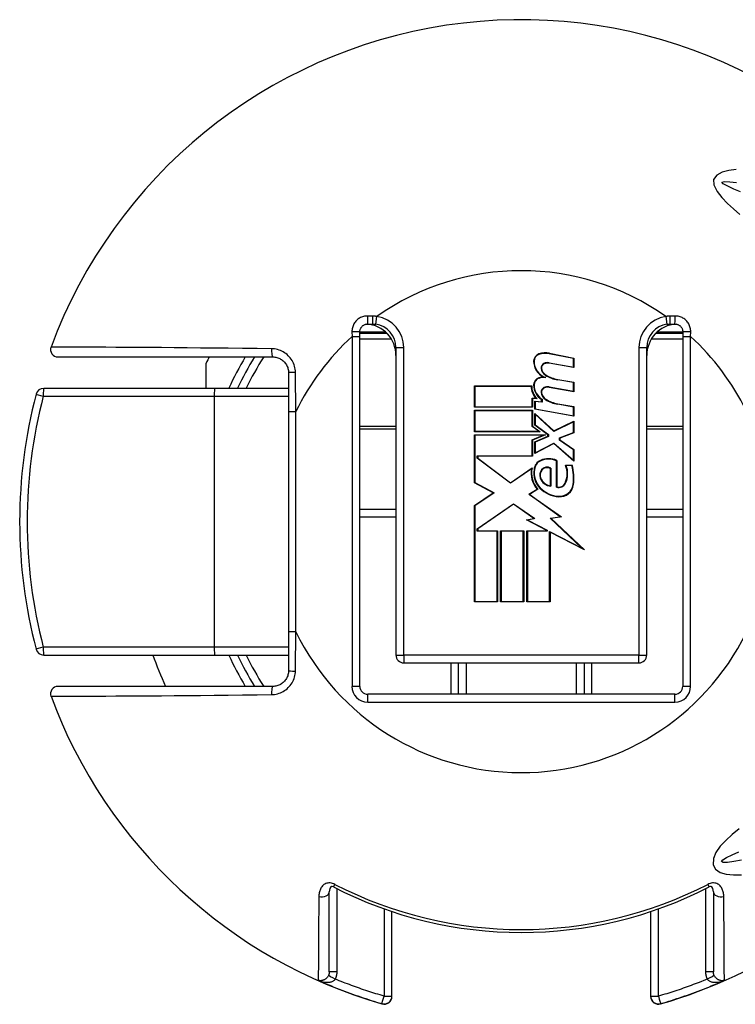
# Model space of a CAD drawing. Header units: inches. Extents: x 0.1 to 81.1, y -11 to 52.7.
# Tile 11 of 31: x 14.5 to 15.7, y 38.2 to 40. Entities that reach past the tile are written whole.
import ezdxf

# ---------------------------------------------------------------- set-up
doc = ezdxf.new("R2010")
doc.units = ezdxf.units.IN
doc.header["$LTSCALE"] = 4.869794
doc.header["$MEASUREMENT"] = 0
doc.layers.add('Visible Edges(ANSI)', color=7, linetype='Continuous', lineweight=25)
doc.layers.add('Visible Tangent Edges(ANSI)', color=7, linetype='Continuous', lineweight=25)

msp = doc.modelspace()

# ---------------------------------------------------------------- linework, layer by layer
at = {"layer": 'Visible Edges(ANSI)'}
for p, q in [((15.0767, 39.4023), (15.0767, 39.4105)), ((15.0906, 39.4244), (15.099, 39.4244)), ((15.6271, 39.4244), (15.6354, 39.4244)), ((15.6493, 39.4105), (15.6493, 39.4023)), ((15.1248, 39.4077), (15.0767, 39.4077)), ((15.0767, 38.7824), (15.0767, 39.4023)), ((15.6493, 39.4077), (15.6013, 39.4077)), ((15.6493, 39.4023), (15.6493, 38.7824)), ((15.1407, 39.3827), (15.1407, 38.8379)), ((15.5854, 38.8379), (15.5854, 39.3827)), ((14.5414, 39.366), (14.9225, 39.366)), ((15.4556, 39.3634), (15.4125, 39.3718)), ((15.4127, 39.3725), (15.4564, 39.364)), ((15.4556, 39.3481), (15.4556, 39.3634)), ((15.4564, 39.364), (15.4564, 39.3472)), ((14.8044, 39.3104), (14.8044, 39.3552)), ((15.4564, 39.3472), (15.4124, 39.355)), ((15.4125, 39.3557), (15.4556, 39.3481)), ((14.9503, 39.3382), (14.9503, 39.2692)), ((15.4556, 39.3206), (15.4276, 39.3255)), ((15.4277, 39.3263), (15.4564, 39.3212)), ((15.4564, 39.3212), (15.4564, 39.3044)), ((14.8193, 39.3104), (14.5162, 39.3104)), ((14.9503, 39.3104), (14.8193, 39.3104)), ((15.28, 39.3147), (15.3814, 39.3147)), ((15.28, 39.2768), (15.28, 39.3147)), ((15.3806, 39.3139), (15.2808, 39.3139)), ((15.2808, 39.3139), (15.2808, 39.2776)), ((15.4564, 39.3044), (15.4124, 39.3121)), ((15.4125, 39.3129), (15.4556, 39.3053)), ((15.4556, 39.3053), (15.4556, 39.3206)), ((15.3824, 39.2776), (15.3824, 39.2933)), ((15.3824, 39.2933), (15.389, 39.2928)), ((15.3831, 39.2925), (15.3831, 39.2768)), ((15.391, 39.2918), (15.3831, 39.2925)), ((15.3868, 39.2879), (15.399, 39.2868)), ((15.3868, 39.2734), (15.3868, 39.2879)), ((15.3998, 39.286), (15.3875, 39.2871)), ((15.3875, 39.2871), (15.3875, 39.274)), ((15.399, 39.2868), (15.399, 39.2905)), ((15.3998, 39.291), (15.3998, 39.286)), ((14.9503, 39.2692), (14.9503, 38.8792)), ((15.3831, 39.2768), (15.28, 39.2768)), ((15.28, 39.2715), (15.3831, 39.2715)), ((15.28, 39.2336), (15.28, 39.2715)), ((15.2808, 39.2776), (15.3824, 39.2776)), ((15.3824, 39.2707), (15.2808, 39.2707)), ((15.2808, 39.2707), (15.2808, 39.2343)), ((15.3824, 39.2428), (15.3824, 39.2707)), ((15.3831, 39.2715), (15.3831, 39.2432)), ((15.4564, 39.2611), (15.3868, 39.2734)), ((15.3875, 39.274), (15.4556, 39.262)), ((15.4556, 39.2773), (15.4276, 39.2823)), ((15.4277, 39.283), (15.4564, 39.278)), ((15.4556, 39.262), (15.4556, 39.2773)), ((15.4564, 39.278), (15.4564, 39.2611)), ((15.3868, 39.2661), (15.4206, 39.2351)), ((15.3868, 39.2453), (15.3868, 39.2661)), ((15.4205, 39.2342), (15.3875, 39.2644)), ((15.3875, 39.2644), (15.3875, 39.2456)), ((15.4206, 39.2351), (15.4564, 39.2523)), ((15.4564, 39.2523), (15.4564, 39.2317)), ((15.2808, 39.2343), (15.394, 39.2343)), ((15.394, 39.2343), (15.3824, 39.2428)), ((15.3831, 39.2432), (15.3963, 39.2336)), ((15.4102, 39.2282), (15.3868, 39.2453)), ((15.3875, 39.2456), (15.411, 39.2286)), ((15.4556, 39.2511), (15.4205, 39.2342)), ((15.4556, 39.2322), (15.4556, 39.2511)), ((15.3963, 39.2336), (15.28, 39.2336)), ((15.28, 39.2282), (15.4057, 39.2282)), ((15.28, 39.1429), (15.28, 39.2282)), ((15.4019, 39.2275), (15.2808, 39.2275)), ((15.2808, 39.2275), (15.2808, 39.1434)), ((15.3824, 39.2192), (15.4019, 39.2275)), ((15.3824, 39.1907), (15.3824, 39.2192)), ((15.4057, 39.2282), (15.3831, 39.2187)), ((15.3831, 39.2187), (15.3831, 39.19)), ((15.3868, 39.2156), (15.4102, 39.2255)), ((15.411, 39.225), (15.3875, 39.2151)), ((15.4102, 39.2255), (15.4102, 39.2282)), ((15.411, 39.2286), (15.411, 39.225)), ((15.4308, 39.2226), (15.4556, 39.2322)), ((15.4308, 39.2186), (15.4308, 39.2226)), ((15.4556, 39.2014), (15.4308, 39.2186)), ((15.4564, 39.2317), (15.4315, 39.2221)), ((15.4315, 39.2221), (15.4315, 39.219)), ((15.4315, 39.219), (15.4564, 39.2018)), ((15.3868, 39.1949), (15.3868, 39.2156)), ((15.4208, 39.2125), (15.3868, 39.1949)), ((15.3875, 39.2151), (15.3875, 39.1962)), ((15.3875, 39.1962), (15.4209, 39.2135)), ((15.4564, 39.1812), (15.4208, 39.2125)), ((15.4209, 39.2135), (15.4556, 39.1829)), ((15.4556, 39.1829), (15.4556, 39.2014)), ((15.4564, 39.2018), (15.4564, 39.1812)), ((15.285, 39.1865), (15.285, 39.1907)), ((15.285, 39.1907), (15.3824, 39.1907)), ((15.3441, 39.1423), (15.285, 39.1865)), ((15.2858, 39.19), (15.2858, 39.1869)), ((15.3831, 39.19), (15.2858, 39.19)), ((15.2858, 39.1869), (15.3441, 39.1433)), ((15.4254, 39.1355), (15.4254, 39.1822)), ((15.4262, 39.1827), (15.4262, 39.136)), ((15.3441, 39.1433), (15.3822, 39.1697)), ((15.381, 39.168), (15.3441, 39.1423)), ((15.4147, 39.1379), (15.4147, 39.1685)), ((15.4155, 39.169), (15.4155, 39.1371)), ((15.4415, 39.1743), (15.453, 39.1743)), ((15.4524, 39.1735), (15.4426, 39.1735)), ((15.3133, 39.1252), (15.28, 39.1429)), ((15.2808, 39.1434), (15.3148, 39.1253)), ((15.3764, 39.1227), (15.3913, 39.1316)), ((15.3925, 39.1315), (15.3778, 39.1226)), ((15.28, 39.1027), (15.3133, 39.1252)), ((15.3148, 39.1253), (15.2808, 39.1023)), ((15.4319, 39.083), (15.3764, 39.1227)), ((15.3778, 39.1226), (15.434, 39.0825)), ((15.0767, 39.0964), (15.1407, 39.0964)), ((15.28, 38.9321), (15.28, 39.1027)), ((15.2808, 39.1023), (15.2808, 38.9328)), ((15.285, 39.0618), (15.3493, 39.1059)), ((15.3493, 39.105), (15.2858, 39.0614)), ((15.3493, 39.1059), (15.387, 39.0796)), ((15.3851, 39.08), (15.3493, 39.105)), ((15.5854, 39.0964), (15.6493, 39.0964)), ((15.3722, 39.0775), (15.3851, 39.08)), ((15.4082, 39.0587), (15.3722, 39.0775)), ((15.387, 39.0796), (15.3745, 39.0771)), ((15.3745, 39.0771), (15.409, 39.0592)), ((15.4142, 39.0805), (15.4319, 39.083)), ((15.4703, 39.0273), (15.4142, 39.0805)), ((15.434, 39.0825), (15.4159, 39.08)), ((15.4159, 39.08), (15.4748, 39.0241)), ((15.285, 39.0572), (15.285, 39.0618)), ((15.2858, 39.0614), (15.2858, 39.058)), ((15.3202, 39.0572), (15.285, 39.0572)), ((15.2858, 39.058), (15.321, 39.058)), ((15.3202, 38.9328), (15.3202, 39.0572)), ((15.321, 39.058), (15.321, 38.9321)), ((15.3263, 39.058), (15.3673, 39.058)), ((15.3263, 38.9321), (15.3263, 39.058)), ((15.3665, 39.0572), (15.3271, 39.0572)), ((15.3271, 39.0572), (15.3271, 38.9328)), ((15.3665, 38.9328), (15.3665, 39.0572)), ((15.3673, 39.058), (15.3673, 38.9321)), ((15.373, 39.058), (15.4082, 39.058)), ((15.373, 38.9321), (15.373, 39.058)), ((15.409, 39.0572), (15.3738, 39.0572)), ((15.3738, 39.0572), (15.3738, 38.9328)), ((15.4082, 39.058), (15.4082, 39.0587)), ((15.409, 39.0592), (15.409, 39.0572)), ((15.4132, 38.9328), (15.4132, 39.057)), ((15.4132, 39.057), (15.4703, 39.0273)), ((15.4139, 39.0558), (15.4139, 38.9321)), ((15.4748, 39.0241), (15.4139, 39.0558)), ((15.321, 38.9321), (15.28, 38.9321)), ((15.2808, 38.9328), (15.3202, 38.9328)), ((15.3673, 38.9321), (15.3263, 38.9321)), ((15.3271, 38.9328), (15.3665, 38.9328)), ((15.4139, 38.9321), (15.373, 38.9321)), ((15.3738, 38.9328), (15.4132, 38.9328)), ((14.9503, 38.8792), (14.9503, 38.8101)), ((14.5162, 38.8379), (14.8193, 38.8379)), ((14.8193, 38.8379), (14.9503, 38.8379)), ((15.1546, 38.824), (15.5715, 38.824)), ((15.2518, 38.7685), (15.2518, 38.824)), ((15.4742, 38.824), (15.4742, 38.7685)), ((14.9225, 38.7824), (14.5414, 38.7824)), ((15.6354, 38.7685), (15.0906, 38.7685)), ((15.0226, 38.2766), (15.0226, 38.4184)), ((15.7035, 38.4184), (15.7035, 38.2766)), ((15.1337, 38.2336), (15.1337, 38.3834)), ((15.5923, 38.3834), (15.5923, 38.2336)), ((15.1337, 38.2331), (15.1337, 38.2336)), ((15.5923, 38.2336), (15.5923, 38.2331))]:
    msp.add_line(p, q, dxfattribs=at)
at = {"layer": 'Visible Edges(ANSI)', "flags": 128}
for points in [[(15.0767, 39.4105), (15.0768, 39.4114), (15.0769, 39.4123), (15.077, 39.4132), (15.0772, 39.4141), (15.0775, 39.4149), (15.0778, 39.4158), (15.0782, 39.4166), (15.0786, 39.4174), (15.0791, 39.4182), (15.0796, 39.4189), (15.0802, 39.4196), (15.0808, 39.4203), (15.0815, 39.4209), (15.0822, 39.4215), (15.0829, 39.422), (15.0837, 39.4225), (15.0845, 39.423), (15.0853, 39.4233), (15.0862, 39.4236), (15.087, 39.4239), (15.0879, 39.4241), (15.0888, 39.4243), (15.0897, 39.4244), (15.0906, 39.4244)], [(15.099, 39.4244), (15.0992, 39.4244), (15.0995, 39.4244), (15.0997, 39.4244), (15.1, 39.4244), (15.1002, 39.4244), (15.1005, 39.4244), (15.1007, 39.4244), (15.101, 39.4243), (15.1012, 39.4243), (15.1015, 39.4243), (15.1017, 39.4243), (15.102, 39.4243), (15.1022, 39.4243), (15.1025, 39.4242), (15.1027, 39.4242), (15.103, 39.4242), (15.1032, 39.4242), (15.1034, 39.4241), (15.1037, 39.4241), (15.1039, 39.4241), (15.1042, 39.4241), (15.1044, 39.424), (15.1047, 39.424), (15.1049, 39.424)], [(15.6211, 39.424), (15.6214, 39.424), (15.6216, 39.424), (15.6219, 39.4241), (15.6221, 39.4241), (15.6224, 39.4241), (15.6226, 39.4241), (15.6228, 39.4242), (15.6231, 39.4242), (15.6233, 39.4242), (15.6236, 39.4242), (15.6238, 39.4243), (15.6241, 39.4243), (15.6243, 39.4243), (15.6246, 39.4243), (15.6248, 39.4243), (15.6251, 39.4243), (15.6253, 39.4244), (15.6256, 39.4244), (15.6258, 39.4244), (15.6261, 39.4244), (15.6263, 39.4244), (15.6266, 39.4244), (15.6268, 39.4244), (15.6271, 39.4244)], [(15.6354, 39.4244), (15.6363, 39.4244), (15.6372, 39.4243), (15.6381, 39.4241), (15.639, 39.4239), (15.6399, 39.4236), (15.6407, 39.4233), (15.6416, 39.423), (15.6424, 39.4225), (15.6431, 39.422), (15.6439, 39.4215), (15.6446, 39.4209), (15.6452, 39.4203), (15.6459, 39.4196), (15.6464, 39.4189), (15.647, 39.4182), (15.6474, 39.4174), (15.6479, 39.4166), (15.6482, 39.4158), (15.6486, 39.4149), (15.6488, 39.4141), (15.649, 39.4132), (15.6492, 39.4123), (15.6493, 39.4114), (15.6493, 39.4105)], [(14.9225, 39.366), (14.9243, 39.366), (14.9261, 39.3658), (14.9279, 39.3655), (14.9296, 39.3651), (14.9314, 39.3646), (14.9331, 39.3639), (14.9347, 39.3632), (14.9363, 39.3623), (14.9378, 39.3614), (14.9393, 39.3603), (14.9407, 39.3592), (14.9421, 39.358), (14.9433, 39.3567), (14.9445, 39.3553), (14.9455, 39.3538), (14.9465, 39.3522), (14.9474, 39.3506), (14.9481, 39.349), (14.9488, 39.3472), (14.9493, 39.3455), (14.9497, 39.3437), (14.95, 39.3419), (14.9502, 39.3401), (14.9503, 39.3382)], [(14.9503, 38.8101), (14.9502, 38.8083), (14.95, 38.8065), (14.9497, 38.8047), (14.9493, 38.8029), (14.9488, 38.8011), (14.9481, 38.7994), (14.9474, 38.7978), (14.9465, 38.7961), (14.9455, 38.7946), (14.9445, 38.7931), (14.9433, 38.7917), (14.9421, 38.7904), (14.9407, 38.7892), (14.9393, 38.788), (14.9378, 38.787), (14.9363, 38.786), (14.9347, 38.7852), (14.9331, 38.7844), (14.9314, 38.7838), (14.9296, 38.7833), (14.9279, 38.7829), (14.9261, 38.7826), (14.9243, 38.7824), (14.9225, 38.7824)], [(15.0301, 38.427), (15.0275, 38.4279), (15.0262, 38.428), (15.025, 38.4273), (15.0233, 38.424), (15.0226, 38.4184)], [(15.7035, 38.4184), (15.7027, 38.424), (15.701, 38.4273), (15.6999, 38.428), (15.6986, 38.4279), (15.696, 38.427)]]:
    msp.add_lwpolyline(points, dxfattribs=at)
at = {"layer": 'Visible Edges(ANSI)'}
for centre, radius, start, end in [((15.363, 39.0742), 0.8894, 37.5315, 159.6397), ((15.0851, 39.3688), 0.0556, 0, 86.1753), ((15.099, 39.3827), 0.0417, 0, 81.818), ((15.641, 39.3688), 0.0556, 93.8247, 180), ((15.6271, 39.3827), 0.0417, 98.182, 180), ((14.5414, 39.3791), 0.0131, 159.6397, 270), ((15.363, 39.0742), 0.6254, 152.1819, 153.2951), ((15.363, 39.0742), 0.5559, 148.3318, 154.8493), ((15.3983, 39.3586), 0.0134, 108.4749, 179.6788), ((15.4162, 39.3585), 0.0313, 179.6788, 243.9514), ((15.3983, 39.3586), 0.0126, 108.4749, 179.6788), ((15.4162, 39.3585), 0.0306, 179.6788, 250.8135), ((15.4057, 39.3365), 0.0367, 79, 108.4749), ((15.4057, 39.3365), 0.036, 79, 108.4749), ((15.4097, 39.3395), 0.0165, 80.0082, 113.548), ((15.4065, 39.3469), 0.00842, 113.548, 186.1032), ((15.4148, 39.3478), 0.0168, 186.1032, 237.6315), ((15.4065, 39.3469), 0.00765, 113.548, 186.1032), ((15.4148, 39.3478), 0.0161, 186.1032, 237.6098), ((15.4097, 39.3395), 0.0157, 79.9917, 113.548), ((15.3978, 39.3165), 0.0129, 106.9927, 179.4777), ((15.3978, 39.3165), 0.0122, 106.9927, 179.4777), ((15.4048, 39.2937), 0.0367, 93.6164, 106.9927), ((15.4048, 39.2937), 0.036, 87.777, 106.9927), ((15.4372, 39.3848), 0.0601, 238.5527, 260.8206), ((15.4372, 39.3848), 0.0593, 238.5587, 260.8259), ((14.5162, 39.2965), 0.0139, 90, 165.2875), ((15.412, 39.3141), 0.0314, 180.2225, 222.7325), ((15.412, 39.3141), 0.0306, 178.7947, 226.5861), ((15.4155, 39.3163), 0.0306, 179.4777, 237.4115), ((15.4155, 39.3163), 0.0298, 179.4777, 238.2123), ((15.4065, 39.304), 0.00842, 113.557, 186.0294), ((15.4065, 39.304), 0.00765, 113.557, 186.0294), ((15.4097, 39.2967), 0.0165, 80, 113.557), ((15.4097, 39.2967), 0.0157, 80, 113.557), ((15.363, 39.0742), 0.8894, 165.2875, 194.7125), ((15.4148, 39.3049), 0.0168, 186.0294, 237.6009), ((15.4148, 39.3049), 0.0161, 186.0294, 237.6009), ((15.438, 39.3414), 0.0601, 237.6009, 260), ((15.438, 39.3414), 0.0593, 237.6009, 260), ((15.4049, 39.165), 0.0194, 113.8447, 175.0803), ((15.4049, 39.165), 0.0186, 113.8447, 175.1758), ((15.4116, 39.1498), 0.036, 66.1557, 113.8447), ((15.4116, 39.1498), 0.0352, 66.9646, 113.8447), ((15.4232, 39.1603), 0.0429, 169.659, 221.9136), ((15.4232, 39.1603), 0.0421, 167.0782, 223.179), ((15.4232, 39.1603), 0.0381, 170.4089, 224.1684), ((15.4232, 39.1603), 0.0373, 170.3607, 224.1684), ((15.4103, 39.1567), 0.0147, 141.1551, 199.3363), ((15.4103, 39.1567), 0.014, 141.1551, 199.3363), ((15.4089, 39.1578), 0.0129, 59.4509, 141.1551), ((15.4089, 39.1578), 0.0122, 61.4919, 141.1551), ((15.4053, 39.1593), 0.0391, 334.6783, 22.5611), ((15.4053, 39.1593), 0.0399, 334.6783, 20.9242), ((15.379, 39.1512), 0.0767, 351.5605, 16.9142), ((15.379, 39.1512), 0.0774, 351.5605, 17.3344), ((15.4173, 39.1592), 0.0222, 199.3363, 265.2772), ((15.4173, 39.1592), 0.0214, 199.3363, 263.041), ((15.4323, 39.1691), 0.0508, 224.1684, 266.5648), ((15.4323, 39.1691), 0.05, 224.1684, 266.5648), ((15.4297, 39.1478), 0.013, 250.9897, 334.6783), ((15.4297, 39.1478), 0.0122, 253.5253, 334.6783), ((15.4308, 39.1435), 0.0252, 266.5648, 351.5605), ((15.4308, 39.1435), 0.0244, 266.5648, 351.5605), ((14.5162, 38.8518), 0.0139, 194.7125, 270), ((15.363, 39.0742), 0.6948, 199.8769, 204.8346), ((15.363, 39.0742), 0.5559, 205.1507, 211.6682), ((15.1546, 38.8379), 0.0139, 180, 270), ((15.5715, 38.8379), 0.0139, 270, 0), ((14.5414, 38.7693), 0.0131, 90, 200.3603), ((15.0906, 38.7824), 0.0139, 180, 270), ((15.6354, 38.7824), 0.0139, 270, 0), ((15.363, 39.0742), 0.8894, 200.3603, 253.8724), ((15.363, 39.0742), 0.8894, 286.1276, 322.4685), ((15.363, 39.0742), 0.7278, 242.7787, 297.2213), ((15.1198, 38.2331), 0.0139, 253.8724, 0), ((15.6062, 38.2331), 0.0139, 180, 286.1276)]:
    msp.add_arc(centre, radius, start, end, dxfattribs=at)
at = {"layer": 'Visible Tangent Edges(ANSI)'}
for p, q in [((15.0989, 39.4384), (15.0905, 39.4385)), ((15.1049, 39.424), (15.1069, 39.4377)), ((15.6192, 39.4377), (15.6211, 39.424)), ((15.6356, 39.4385), (15.6272, 39.4384)), ((15.0627, 39.4106), (15.0629, 39.4023)), ((15.0767, 39.4106), (15.1198, 39.4106)), ((15.1198, 39.4104), (15.1198, 39.4077)), ((15.6062, 39.4106), (15.6493, 39.4106)), ((15.6062, 39.4077), (15.6062, 39.4104)), ((15.6632, 39.4023), (15.6633, 39.4106)), ((15.0629, 39.4023), (15.0629, 38.7824)), ((15.0629, 39.4023), (15.0767, 39.4023)), ((15.0767, 39.3982), (15.1323, 39.3982)), ((15.5938, 39.3982), (15.6493, 39.3982)), ((15.6493, 39.4023), (15.6632, 39.4023)), ((15.6632, 38.7824), (15.6632, 39.4023)), ((15.1407, 39.3827), (15.1546, 39.3827)), ((15.1546, 38.8379), (15.1546, 39.3827)), ((15.5715, 39.3827), (15.5715, 38.8379)), ((15.5715, 39.3827), (15.5854, 39.3827)), ((14.5155, 39.2965), (14.8186, 39.2965)), ((14.8186, 39.2965), (14.9503, 39.2965)), ((14.8186, 39.2965), (14.8186, 38.8518)), ((14.9503, 39.2692), (14.9633, 39.2692)), ((14.9633, 38.8792), (14.9633, 39.2692)), ((15.1407, 39.2431), (15.0767, 39.2431)), ((15.0767, 39.2387), (15.1407, 39.2387)), ((15.6493, 39.2431), (15.5854, 39.2431)), ((15.5854, 39.2387), (15.6493, 39.2387)), ((15.0767, 39.0825), (15.1407, 39.0825)), ((15.5854, 39.0825), (15.6493, 39.0825)), ((14.9633, 38.8792), (14.9503, 38.8792)), ((14.8186, 38.8518), (14.5155, 38.8518)), ((14.9503, 38.8518), (14.8186, 38.8518)), ((15.1407, 38.8379), (15.1546, 38.8379)), ((15.5715, 38.8379), (15.1546, 38.8379)), ((15.1546, 38.8379), (15.1546, 38.824)), ((15.5715, 38.8379), (15.5854, 38.8379)), ((15.5715, 38.824), (15.5715, 38.8379)), ((15.238, 38.824), (15.238, 38.7685)), ((15.2657, 38.7685), (15.2657, 38.824)), ((15.4603, 38.824), (15.4603, 38.7685)), ((15.4881, 38.7685), (15.4881, 38.824)), ((15.0767, 38.7824), (15.0629, 38.7824)), ((15.6632, 38.7824), (15.6493, 38.7824)), ((15.0906, 38.7546), (15.0906, 38.7685)), ((15.6354, 38.7546), (15.6354, 38.7685)), ((15.0906, 38.7546), (15.6354, 38.7546)), ((15.0301, 38.427), (15.0325, 38.4316)), ((15.6936, 38.4316), (15.696, 38.427)), ((15.0364, 38.2767), (15.0364, 38.4237)), ((15.6896, 38.4237), (15.6896, 38.2767)), ((15.1198, 38.3882), (15.1198, 38.2335)), ((15.6062, 38.2335), (15.6062, 38.3882)), ((15.003, 38.2615), (15.003, 38.2624)), ((15.723, 38.2624), (15.723, 38.2615)), ((15.116, 38.2203), (15.116, 38.2198)), ((15.6101, 38.2198), (15.6101, 38.2203))]:
    msp.add_line(p, q, dxfattribs=at)
at = {"layer": 'Visible Tangent Edges(ANSI)', "flags": 128}
for points in [[(15.7439, 39.6983), (15.7311, 39.6966), (15.7191, 39.6932), (15.7095, 39.688), (15.7039, 39.6807), (15.7041, 39.6708), (15.71, 39.6593), (15.7183, 39.6485), (15.7283, 39.6381), (15.7391, 39.6282), (15.7502, 39.6185)], [(15.7518, 39.6584), (15.7396, 39.6635), (15.7289, 39.6684), (15.7207, 39.673), (15.7188, 39.6759), (15.7233, 39.6769), (15.7326, 39.6764), (15.7447, 39.6749)], [(15.0905, 39.4385), (15.0886, 39.4385), (15.0868, 39.4384), (15.085, 39.4381), (15.0832, 39.4377), (15.0814, 39.4372), (15.0797, 39.4365), (15.078, 39.4358), (15.0764, 39.4349), (15.0749, 39.434), (15.0734, 39.4329), (15.072, 39.4318), (15.0707, 39.4305), (15.0694, 39.4292), (15.0683, 39.4278), (15.0672, 39.4263), (15.0663, 39.4247), (15.0654, 39.4231), (15.0647, 39.4214), (15.0641, 39.4197), (15.0636, 39.4179), (15.0632, 39.4161), (15.0629, 39.4143), (15.0628, 39.4125), (15.0627, 39.4106)], [(15.1069, 39.4377), (15.1066, 39.4378), (15.1062, 39.4378), (15.1059, 39.4379), (15.1056, 39.4379), (15.1052, 39.438), (15.1049, 39.438), (15.1046, 39.438), (15.1042, 39.4381), (15.1039, 39.4381), (15.1036, 39.4381), (15.1032, 39.4382), (15.1029, 39.4382), (15.1026, 39.4382), (15.1022, 39.4383), (15.1019, 39.4383), (15.1016, 39.4383), (15.1012, 39.4383), (15.1009, 39.4384), (15.1006, 39.4384), (15.1002, 39.4384), (15.0999, 39.4384), (15.0996, 39.4384), (15.0992, 39.4384), (15.0989, 39.4384)], [(15.6272, 39.4384), (15.6268, 39.4384), (15.6265, 39.4384), (15.6262, 39.4384), (15.6258, 39.4384), (15.6255, 39.4384), (15.6251, 39.4384), (15.6248, 39.4383), (15.6245, 39.4383), (15.6241, 39.4383), (15.6238, 39.4383), (15.6235, 39.4382), (15.6231, 39.4382), (15.6228, 39.4382), (15.6225, 39.4381), (15.6221, 39.4381), (15.6218, 39.4381), (15.6215, 39.438), (15.6211, 39.438), (15.6208, 39.438), (15.6205, 39.4379), (15.6201, 39.4379), (15.6198, 39.4378), (15.6195, 39.4378), (15.6192, 39.4377)], [(15.6633, 39.4106), (15.6633, 39.4125), (15.6631, 39.4143), (15.6629, 39.4161), (15.6625, 39.4179), (15.662, 39.4197), (15.6614, 39.4214), (15.6606, 39.4231), (15.6598, 39.4247), (15.6588, 39.4263), (15.6578, 39.4278), (15.6566, 39.4292), (15.6554, 39.4305), (15.6541, 39.4318), (15.6527, 39.4329), (15.6512, 39.434), (15.6496, 39.4349), (15.648, 39.4358), (15.6463, 39.4365), (15.6446, 39.4372), (15.6429, 39.4377), (15.6411, 39.4381), (15.6393, 39.4384), (15.6374, 39.4385), (15.6356, 39.4385)], [(14.9202, 39.3807), (14.8944, 39.3809), (14.8688, 39.3812), (14.8435, 39.3815), (14.8187, 39.3817), (14.7943, 39.3819), (14.7705, 39.3821), (14.7473, 39.3823), (14.7248, 39.3825), (14.7032, 39.3826), (14.6824, 39.3828), (14.6627, 39.3829), (14.644, 39.383), (14.6265, 39.3831), (14.6103, 39.3832), (14.5953, 39.3833), (14.5817, 39.3834), (14.5696, 39.3834), (14.5591, 39.3835), (14.5501, 39.3835), (14.5426, 39.3836), (14.5368, 39.3836), (14.5326, 39.3836), (14.53, 39.3836), (14.5292, 39.3836)], [(14.9625, 39.3388), (14.9624, 39.3415), (14.962, 39.3442), (14.9616, 39.347), (14.9609, 39.3496), (14.9601, 39.3522), (14.959, 39.3548), (14.9579, 39.3573), (14.9565, 39.3597), (14.955, 39.362), (14.9534, 39.3642), (14.9516, 39.3663), (14.9497, 39.3683), (14.9477, 39.3702), (14.9456, 39.3719), (14.9434, 39.3735), (14.941, 39.3749), (14.9386, 39.3762), (14.9361, 39.3773), (14.9336, 39.3783), (14.931, 39.3791), (14.9283, 39.3798), (14.9256, 39.3802), (14.9229, 39.3805), (14.9202, 39.3807)], [(14.9633, 39.2692), (14.9633, 39.2721), (14.9633, 39.275), (14.9632, 39.2779), (14.9632, 39.2808), (14.9632, 39.2837), (14.9631, 39.2866), (14.9631, 39.2894), (14.9631, 39.2923), (14.963, 39.2952), (14.963, 39.2981), (14.963, 39.3011), (14.9629, 39.304), (14.9629, 39.3069), (14.9629, 39.3098), (14.9628, 39.3127), (14.9628, 39.3156), (14.9627, 39.3185), (14.9627, 39.3214), (14.9627, 39.3243), (14.9626, 39.3272), (14.9626, 39.3301), (14.9626, 39.333), (14.9625, 39.3359), (14.9625, 39.3388)], [(14.9625, 38.8096), (14.9625, 38.8125), (14.9626, 38.8154), (14.9626, 38.8183), (14.9626, 38.8212), (14.9627, 38.8241), (14.9627, 38.827), (14.9627, 38.8299), (14.9628, 38.8328), (14.9628, 38.8357), (14.9629, 38.8386), (14.9629, 38.8415), (14.9629, 38.8444), (14.963, 38.8473), (14.963, 38.8502), (14.963, 38.8531), (14.9631, 38.856), (14.9631, 38.8589), (14.9631, 38.8618), (14.9632, 38.8647), (14.9632, 38.8676), (14.9632, 38.8705), (14.9633, 38.8734), (14.9633, 38.8763), (14.9633, 38.8792)], [(14.9202, 38.7677), (14.9229, 38.7678), (14.9256, 38.7681), (14.9283, 38.7686), (14.931, 38.7693), (14.9336, 38.7701), (14.9361, 38.771), (14.9386, 38.7722), (14.941, 38.7734), (14.9434, 38.7749), (14.9456, 38.7765), (14.9477, 38.7782), (14.9497, 38.7801), (14.9516, 38.782), (14.9534, 38.7842), (14.955, 38.7864), (14.9565, 38.7887), (14.9579, 38.7911), (14.959, 38.7936), (14.9601, 38.7961), (14.9609, 38.7988), (14.9616, 38.8014), (14.962, 38.8041), (14.9624, 38.8069), (14.9625, 38.8096)], [(14.5292, 38.7647), (14.53, 38.7648), (14.5326, 38.7648), (14.5368, 38.7648), (14.5426, 38.7648), (14.5501, 38.7648), (14.5591, 38.7649), (14.5696, 38.765), (14.5817, 38.765), (14.5953, 38.7651), (14.6103, 38.7652), (14.6265, 38.7653), (14.644, 38.7654), (14.6627, 38.7655), (14.6824, 38.7656), (14.7032, 38.7658), (14.7248, 38.7659), (14.7473, 38.7661), (14.7705, 38.7663), (14.7943, 38.7665), (14.8187, 38.7667), (14.8435, 38.7669), (14.8688, 38.7672), (14.8944, 38.7674), (14.9202, 38.7677)], [(15.7492, 38.5297), (15.737, 38.5198), (15.7256, 38.5095), (15.7157, 38.499), (15.7081, 38.4883), (15.7036, 38.4772), (15.7033, 38.4664), (15.7075, 38.4583), (15.7156, 38.4529), (15.7265, 38.4498), (15.7395, 38.4485), (15.7535, 38.4485)], [(15.7531, 38.4743), (15.7396, 38.472), (15.7285, 38.4706), (15.7209, 38.4704), (15.7178, 38.4719), (15.7201, 38.4752), (15.7267, 38.4793), (15.7366, 38.4841), (15.7489, 38.4892)], [(15.0325, 38.4316), (15.0305, 38.4325), (15.0284, 38.4333), (15.0263, 38.4338), (15.0241, 38.4341), (15.022, 38.4342), (15.02, 38.434), (15.0181, 38.4336), (15.0162, 38.4329), (15.0146, 38.4321), (15.0131, 38.4311), (15.0117, 38.43), (15.0105, 38.4288), (15.0093, 38.4274), (15.0084, 38.426), (15.0075, 38.4246), (15.0068, 38.423), (15.0061, 38.4215), (15.0055, 38.4199), (15.0051, 38.4183), (15.0047, 38.4166), (15.0044, 38.415), (15.0042, 38.4133), (15.0041, 38.4116), (15.004, 38.4099)], [(15.722, 38.4099), (15.722, 38.4116), (15.7218, 38.4133), (15.7216, 38.415), (15.7213, 38.4166), (15.721, 38.4183), (15.7205, 38.4199), (15.7199, 38.4215), (15.7193, 38.423), (15.7185, 38.4246), (15.7177, 38.426), (15.7167, 38.4274), (15.7156, 38.4288), (15.7144, 38.43), (15.713, 38.4311), (15.7115, 38.4321), (15.7098, 38.4329), (15.708, 38.4336), (15.706, 38.434), (15.704, 38.4342), (15.7019, 38.4341), (15.6998, 38.4338), (15.6977, 38.4333), (15.6956, 38.4325), (15.6936, 38.4316)], [(15.004, 38.4099), (15.004, 38.3997), (15.0039, 38.3899), (15.0038, 38.3803), (15.0037, 38.371), (15.0037, 38.362), (15.0036, 38.3533), (15.0036, 38.345), (15.0035, 38.337), (15.0035, 38.3293), (15.0034, 38.322), (15.0034, 38.315), (15.0033, 38.3085), (15.0033, 38.3023), (15.0032, 38.2965), (15.0032, 38.2911), (15.0032, 38.2861), (15.0032, 38.2816), (15.0031, 38.2775), (15.0031, 38.2738), (15.0031, 38.2706), (15.0031, 38.2678), (15.0031, 38.2656), (15.003, 38.2637), (15.003, 38.2624)], [(15.723, 38.2624), (15.723, 38.2637), (15.723, 38.2656), (15.723, 38.2679), (15.723, 38.2707), (15.7229, 38.2739), (15.7229, 38.2776), (15.7229, 38.2816), (15.7229, 38.2862), (15.7228, 38.2911), (15.7228, 38.2964), (15.7228, 38.3022), (15.7227, 38.3083), (15.7227, 38.3149), (15.7226, 38.3218), (15.7226, 38.329), (15.7225, 38.3367), (15.7225, 38.3447), (15.7224, 38.3531), (15.7224, 38.3618), (15.7223, 38.3708), (15.7222, 38.3802), (15.7222, 38.3898), (15.7221, 38.3997), (15.722, 38.4099)], [(15.0226, 38.2766), (15.0225, 38.2763), (15.0225, 38.276), (15.0225, 38.2757), (15.0225, 38.2754), (15.0225, 38.2751), (15.0224, 38.2749), (15.0224, 38.2746), (15.0224, 38.2743), (15.0223, 38.274), (15.0223, 38.2737), (15.0222, 38.2734), (15.0221, 38.2732), (15.0221, 38.2729), (15.022, 38.2726), (15.0219, 38.2723), (15.0218, 38.272), (15.0217, 38.2718), (15.0216, 38.2715), (15.0215, 38.2712), (15.0214, 38.271), (15.0213, 38.2707), (15.0212, 38.2704), (15.0211, 38.2702), (15.0209, 38.2699)], [(15.0332, 38.2636), (15.0335, 38.2641), (15.0337, 38.2646), (15.034, 38.2651), (15.0342, 38.2656), (15.0344, 38.2662), (15.0346, 38.2667), (15.0348, 38.2672), (15.035, 38.2678), (15.0352, 38.2683), (15.0353, 38.2689), (15.0355, 38.2694), (15.0356, 38.27), (15.0358, 38.2705), (15.0359, 38.2711), (15.036, 38.2716), (15.0361, 38.2722), (15.0362, 38.2727), (15.0362, 38.2733), (15.0363, 38.2739), (15.0364, 38.2744), (15.0364, 38.275), (15.0364, 38.2756), (15.0364, 38.2761), (15.0364, 38.2767)], [(15.6896, 38.2767), (15.6896, 38.2761), (15.6896, 38.2756), (15.6896, 38.275), (15.6897, 38.2744), (15.6897, 38.2739), (15.6898, 38.2733), (15.6899, 38.2727), (15.69, 38.2722), (15.6901, 38.2716), (15.6902, 38.2711), (15.6903, 38.2705), (15.6904, 38.27), (15.6906, 38.2694), (15.6907, 38.2689), (15.6909, 38.2683), (15.691, 38.2678), (15.6912, 38.2672), (15.6914, 38.2667), (15.6916, 38.2662), (15.6919, 38.2656), (15.6921, 38.2651), (15.6923, 38.2646), (15.6926, 38.2641), (15.6928, 38.2636)], [(15.7051, 38.2699), (15.705, 38.2702), (15.7049, 38.2704), (15.7047, 38.2707), (15.7046, 38.271), (15.7045, 38.2712), (15.7044, 38.2715), (15.7043, 38.2718), (15.7042, 38.272), (15.7041, 38.2723), (15.7041, 38.2726), (15.704, 38.2729), (15.7039, 38.2732), (15.7038, 38.2734), (15.7038, 38.2737), (15.7037, 38.274), (15.7037, 38.2743), (15.7036, 38.2746), (15.7036, 38.2749), (15.7036, 38.2751), (15.7035, 38.2754), (15.7035, 38.2757), (15.7035, 38.276), (15.7035, 38.2763), (15.7035, 38.2766)], [(15.0209, 38.2699), (15.0204, 38.269), (15.0198, 38.2681), (15.0192, 38.2672), (15.0185, 38.2664), (15.0178, 38.2657), (15.017, 38.265), (15.0163, 38.2643), (15.0155, 38.2637), (15.0147, 38.2632), (15.0139, 38.2627), (15.0131, 38.2623), (15.0122, 38.2619), (15.0114, 38.2616), (15.0106, 38.2614), (15.0098, 38.2612), (15.009, 38.261), (15.0082, 38.2609), (15.0074, 38.2609), (15.0067, 38.2608), (15.0059, 38.2609), (15.0052, 38.261), (15.0044, 38.2611), (15.0037, 38.2612), (15.003, 38.2615)], [(15.003, 38.2615), (15.0044, 38.2609), (15.0057, 38.2604), (15.0071, 38.26), (15.0085, 38.2596), (15.0099, 38.2592), (15.0113, 38.2589), (15.0127, 38.2586), (15.0142, 38.2584), (15.0156, 38.2583), (15.017, 38.2581), (15.0184, 38.2581), (15.0198, 38.2581), (15.0212, 38.2582), (15.0225, 38.2583), (15.0239, 38.2585), (15.0252, 38.2588), (15.0264, 38.2591), (15.0276, 38.2595), (15.0288, 38.26), (15.0299, 38.2605), (15.0309, 38.2612), (15.0318, 38.2619), (15.0326, 38.2627), (15.0332, 38.2636)], [(15.003, 38.2615), (15.0076, 38.2594), (15.0123, 38.2574), (15.0169, 38.2555), (15.0215, 38.2535), (15.0262, 38.2516), (15.0308, 38.2497), (15.0355, 38.2478), (15.0401, 38.246), (15.0448, 38.2442), (15.0495, 38.2424), (15.0542, 38.2407), (15.0589, 38.2389), (15.0636, 38.2372), (15.0684, 38.2355), (15.0731, 38.2339), (15.0778, 38.2323), (15.0826, 38.2307), (15.0873, 38.2291), (15.0921, 38.2276), (15.0969, 38.2261), (15.1016, 38.2246), (15.1064, 38.2231), (15.1112, 38.2217), (15.116, 38.2203)], [(15.1198, 38.2335), (15.1162, 38.2346), (15.1125, 38.2357), (15.1089, 38.2368), (15.1052, 38.2379), (15.1016, 38.239), (15.098, 38.2402), (15.0943, 38.2413), (15.0907, 38.2425), (15.0871, 38.2437), (15.0834, 38.2449), (15.0798, 38.2461), (15.0762, 38.2474), (15.0726, 38.2487), (15.069, 38.2499), (15.0654, 38.2512), (15.0618, 38.2525), (15.0582, 38.2539), (15.0546, 38.2552), (15.051, 38.2566), (15.0475, 38.2579), (15.0439, 38.2593), (15.0403, 38.2607), (15.0368, 38.2622), (15.0332, 38.2636)], [(15.6928, 38.2636), (15.6893, 38.2622), (15.6857, 38.2607), (15.6822, 38.2593), (15.6786, 38.2579), (15.675, 38.2566), (15.6714, 38.2552), (15.6678, 38.2539), (15.6642, 38.2525), (15.6607, 38.2512), (15.6571, 38.2499), (15.6534, 38.2487), (15.6498, 38.2474), (15.6462, 38.2461), (15.6426, 38.2449), (15.639, 38.2437), (15.6354, 38.2425), (15.6317, 38.2413), (15.6281, 38.2402), (15.6245, 38.239), (15.6208, 38.2379), (15.6172, 38.2368), (15.6135, 38.2357), (15.6099, 38.2346), (15.6062, 38.2335)], [(15.6101, 38.2203), (15.6149, 38.2217), (15.6196, 38.2231), (15.6244, 38.2246), (15.6292, 38.2261), (15.634, 38.2276), (15.6387, 38.2291), (15.6435, 38.2307), (15.6482, 38.2323), (15.6529, 38.2339), (15.6577, 38.2355), (15.6624, 38.2372), (15.6671, 38.2389), (15.6718, 38.2407), (15.6765, 38.2424), (15.6812, 38.2442), (15.6859, 38.246), (15.6906, 38.2478), (15.6952, 38.2497), (15.6999, 38.2516), (15.7045, 38.2535), (15.7092, 38.2555), (15.7138, 38.2574), (15.7184, 38.2594), (15.723, 38.2615)], [(15.6928, 38.2636), (15.6935, 38.2627), (15.6943, 38.2619), (15.6952, 38.2612), (15.6962, 38.2605), (15.6972, 38.26), (15.6984, 38.2595), (15.6996, 38.2591), (15.7009, 38.2588), (15.7022, 38.2585), (15.7035, 38.2583), (15.7049, 38.2582), (15.7063, 38.2581), (15.7076, 38.2581), (15.7091, 38.2581), (15.7105, 38.2583), (15.7119, 38.2584), (15.7133, 38.2586), (15.7147, 38.2589), (15.7161, 38.2592), (15.7175, 38.2596), (15.7189, 38.26), (15.7203, 38.2604), (15.7217, 38.2609), (15.723, 38.2615)], [(15.723, 38.2615), (15.7223, 38.2612), (15.7216, 38.2611), (15.7209, 38.261), (15.7201, 38.2609), (15.7194, 38.2608), (15.7186, 38.2609), (15.7178, 38.2609), (15.717, 38.261), (15.7162, 38.2612), (15.7154, 38.2614), (15.7146, 38.2616), (15.7138, 38.2619), (15.713, 38.2623), (15.7122, 38.2627), (15.7114, 38.2632), (15.7106, 38.2637), (15.7098, 38.2643), (15.709, 38.265), (15.7083, 38.2657), (15.7076, 38.2664), (15.7069, 38.2672), (15.7062, 38.2681), (15.7056, 38.269), (15.7051, 38.2699)]]:
    msp.add_lwpolyline(points, dxfattribs=at)
at = {"layer": 'Visible Tangent Edges(ANSI)'}
for centre, radius, start, end in [((15.363, 39.0742), 0.4447, 54.8331, 125.1669), ((15.099, 39.3827), 0.0556, 0, 81.818), ((15.6271, 39.3827), 0.0556, 98.182, 180), ((15.1476, 39.4104), 0.0278, 179.5, 180), ((15.5784, 39.4104), 0.0278, 0, 0.5), ((15.363, 39.0742), 0.4447, 132.4542, 153.9942), ((15.363, 39.0742), 0.4447, 26.2497, 47.5458), ((15.363, 39.0742), 0.5698, 149.1898, 155.5037), ((15.363, 39.0742), 0.542, 147.421, 154.1576), ((15.3623, 39.0742), 0.8755, 165.2875, 194.7125), ((15.363, 39.0742), 0.4447, 206.0058, 333.7503), ((15.363, 39.0742), 0.5698, 204.4963, 210.8102), ((15.363, 39.0742), 0.542, 205.8424, 212.579), ((15.0906, 38.7824), 0.0278, 180, 270), ((15.6354, 38.7824), 0.0278, 270, 0), ((15.363, 39.0742), 0.7226, 242.7787, 297.2213)]:
    msp.add_arc(centre, radius, start, end, dxfattribs=at)
for centre, major_axis, ratio, start_param, end_param in [((15.0906, 39.4383), (0, -0.0139), 0.013916, 4.69379, 6.283185), ((15.099, 39.4383), (0, -0.0139), 0.006897, 4.702879, 6.283185), ((15.6271, 39.4383), (0, -0.0139), 0.006897, 0, 1.580307), ((15.6354, 39.4383), (0, -0.0139), 0.013916, 0, 1.589396), ((15.0629, 39.4105), (0.0139, 0), 0.010533, 0, 1.580197), ((15.1476, 39.4105), (-0.0278, 0), 0.5, 6.170624, 6.274459), ((15.1198, 39.4107), (-0.0139, 0.0001), 0.008726, 1.570872, 1.708328), ((15.1198, 39.4105), (-0.0139, 0), 0.008727, 1.570796, 1.726924), ((15.6062, 39.4105), (-0.0139, 0), 0.008727, 1.414669, 1.570796), ((15.6062, 39.4107), (-0.0139, -0.0001), 0.008726, 1.433265, 1.57072), ((15.5784, 39.4105), (0.0278, 0), 0.5, 0.008727, 0.112561), ((15.6632, 39.4105), (-0.0139, 0), 0.010533, 4.702988, 6.283185), ((14.9225, 39.3791), (0, -0.0131), 0.174717, 4.592049, 6.283185), ((14.9633, 39.3382), (-0.0131, 0), 0.04392, 4.778772, 6.283185), ((14.5162, 39.2965), (0, 0.0139), 0.052336, 0, 1.570796), ((14.8193, 39.2965), (0, 0.0139), 0.052336, 0, 1.570796), ((14.5162, 39.2965), (-0.0134, 0.0035), 0.013309, 0, 1.520155), ((14.5162, 38.8518), (-0.0134, -0.0035), 0.013309, 4.763031, 6.283185), ((14.5162, 38.8518), (0, -0.0139), 0.052336, 4.712389, 6.283185), ((14.8193, 38.8518), (0, -0.0139), 0.052336, 4.712389, 6.283185), ((14.9633, 38.8101), (-0.0131, 0), 0.04392, 0, 1.504413), ((14.9225, 38.7693), (0, 0.0131), 0.174717, 0, 1.691136), ((15.0087, 38.4184), (0.0139, 0), 0.650925, 4.37415, 6.283185), ((15.7174, 38.4184), (-0.0139, 0), 0.650925, 0, 1.909035), ((15.0364, 38.2766), (-0.0139, 0), 0.008727, 4.712389, 6.283185), ((15.6896, 38.2766), (0.0139, 0), 0.008727, 0, 1.570796), ((15.0332, 38.2635), (-0.0123, 0.0065), 0.007725, 4.716449, 6.227691), ((15.6928, 38.2635), (0.0123, 0.0065), 0.007725, 0.055495, 1.566736), ((15.1198, 38.2336), (0.0139, 0), 0.99881, 4.43107, 6.283185), ((15.1198, 38.2336), (-0.0039, -0.0133), 0.002426, 0.046862, 1.562414), ((15.1198, 38.2336), (0.0139, 0), 0.008727, 4.712389, 6.283185), ((15.6062, 38.2336), (-0.0139, 0), 0.008727, 0, 1.570796), ((15.6062, 38.2336), (-0.0139, 0), 0.99881, 0, 1.852115), ((15.6062, 38.2336), (0.0039, -0.0133), 0.002426, 4.720772, 6.236323)]:
    msp.add_ellipse(centre, major_axis=major_axis, ratio=ratio, start_param=start_param, end_param=end_param, dxfattribs=at)

doc.saveas('drawing.dxf')
